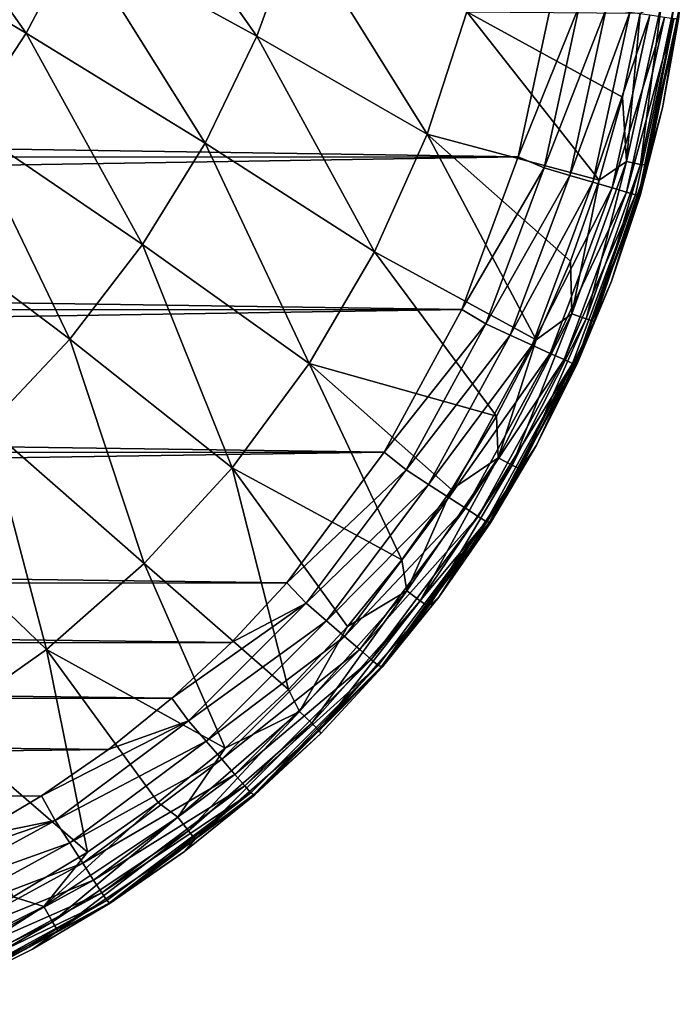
# Model space of a CAD drawing. Header units: metres. Extents: x -23 to 23, y -199 to 23.
# Tile 15 of 112: x 15.91 to 21.13, y -198.21 to -190.43. Entities that reach past the tile are written whole.
import ezdxf

# ---------------------------------------------------------------- set-up
doc = ezdxf.new("R2010")
doc.units = ezdxf.units.M
doc.layers.add('solid_509541_180_SW0001', color=7, linetype='CONTINUOUS')

msp = doc.modelspace()

# ---------------------------------------------------------------- linework, layer by layer
at = {"layer": 'solid_509541_180_SW0001'}
for points in [[(14.479908, -189.656433, 233.834045), (14.871152, -188.985382, 233.764816), (15.961032, -190.535812, 235.231415)], [(14.871152, -188.985382, 233.764816), (16.360651, -189.778351, 235.179382), (15.961032, -190.535812, 235.231415)], [(16.360651, -189.778351, 235.179382), (16.684315, -188.991882, 235.130936), (17.785028, -190.559677, 236.684952)], [(16.684315, -188.991882, 235.130936), (18.102997, -189.683258, 236.652863), (17.785028, -190.559677, 236.684952)], [(14.479908, -189.656433, 233.834045), (15.961032, -190.535812, 235.231415), (15.488828, -191.255844, 235.286728)], [(17.785028, -190.559677, 236.684952), (18.102997, -189.683258, 236.652863), (19.131706, -191.332336, 238.268311)], [(18.102997, -189.683258, 236.652863), (19.444876, -190.365921, 238.251328), (19.131706, -191.332336, 238.268311)], [(15.961032, -190.535812, 235.231415), (16.360651, -189.778351, 235.179382), (17.376886, -191.403778, 236.72023)], [(16.360651, -189.778351, 235.179382), (17.785028, -190.559677, 236.684952), (17.376886, -191.403778, 236.72023)], [(-20.11816, -190.278244, 243), (-20.003981, -190.911911, 243), (20.120251, -190.262665, 243)], [(-20.003981, -190.911911, 243), (19.851479, -191.512939, 243), (20.120251, -190.262665, 243)], [(20.336723, -190.313019, 242.975174), (20.120251, -190.262665, 243), (19.851479, -191.512939, 243)], [(20.336723, -190.313019, 242.975174), (19.851479, -191.512939, 243), (20.056673, -191.600235, 242.975174)], [(20.336723, -190.313019, 242.975174), (20.056673, -191.600235, 242.975174), (20.546213, -190.343155, 242.901352)], [(20.983736, -190.298965, 240.135757), (20.708141, -191.550079, 240.118683), (20.814768, -190.376266, 239.883896)], [(20.818422, -191.572159, 240.391357), (20.708141, -191.550079, 240.118683), (20.983736, -190.298965, 240.135757)], [(21.08626, -190.303894, 240.412277), (20.818422, -191.572159, 240.391357), (20.983736, -190.298965, 240.135757)], [(20.875149, -191.579498, 240.680725), (20.818422, -191.572159, 240.391357), (21.08626, -190.303894, 240.412277)], [(21.133205, -190.301086, 240.703445), (20.991911, -191.126266, 240.826157), (20.875149, -191.579498, 240.680725)], [(21.133205, -190.301086, 240.703445), (20.875149, -191.579498, 240.680725), (21.08626, -190.303894, 240.412277)], [(21.133205, -190.301086, 240.703445), (21.118921, -190.423386, 240.808777), (20.991911, -191.126266, 240.826157)], [(20.492918, -191.695663, 239.87204), (19.131706, -191.332336, 238.268311), (19.444876, -190.365921, 238.251328)], [(20.676535, -191.041153, 239.877563), (20.492918, -191.695663, 239.87204), (19.444876, -190.365921, 238.251328)], [(20.814768, -190.376266, 239.883896), (20.676535, -191.041153, 239.877563), (19.444876, -190.365921, 238.251328)], [(20.056673, -191.600235, 242.975174), (20.259733, -191.659912, 242.901352), (20.546213, -190.343155, 242.901352)], [(20.546213, -190.343155, 242.901352), (20.259733, -191.659912, 242.901352), (20.734163, -190.370193, 242.782257)], [(20.259733, -191.659912, 242.901352), (20.441917, -191.713455, 242.782257), (20.734163, -190.370193, 242.782257)], [(20.734163, -190.370193, 242.782257), (20.441917, -191.713455, 242.782257), (20.891134, -190.392761, 242.62384)], [(20.441917, -191.713455, 242.782257), (20.59407, -191.758163, 242.62384), (20.891134, -190.392761, 242.62384)], [(20.891134, -190.392761, 242.62384), (20.59407, -191.758163, 242.62384), (21.009235, -190.40976, 242.434082)], [(20.59407, -191.758163, 242.62384), (20.708548, -191.791809, 242.434082), (21.009235, -190.40976, 242.434082)], [(20.708141, -191.550079, 240.118683), (20.676535, -191.041153, 239.877563), (20.814768, -190.376266, 239.883896)], [(21.009235, -190.40976, 242.434082), (20.708548, -191.791809, 242.434082), (21.082537, -190.420303, 242.222519)], [(20.708548, -191.791809, 242.434082), (20.7796, -191.812698, 242.222519), (21.082537, -190.420303, 242.222519)], [(21.082537, -190.420303, 242.222519), (20.7796, -191.812698, 242.222519), (20.805677, -191.812653, 242.009079)], [(21.108006, -190.420258, 242.009369), (20.805677, -191.812653, 242.009079), (21.118921, -190.423386, 240.808777)], [(21.082537, -190.420303, 242.222519), (20.805677, -191.812653, 242.009079), (21.108006, -190.420258, 242.009369)], [(20.805677, -191.812653, 242.009079), (20.991911, -191.126266, 240.826157), (21.118921, -190.423386, 240.808777)], [(15.488828, -191.255844, 235.286728), (15.961032, -190.535812, 235.231415), (16.882544, -192.205078, 236.758484)], [(15.961032, -190.535812, 235.231415), (17.376886, -191.403778, 236.72023), (16.882544, -192.205078, 236.758484)], [(17.376886, -191.403778, 236.72023), (17.785028, -190.559677, 236.684952), (18.714884, -192.263245, 238.287369)], [(17.785028, -190.559677, 236.684952), (19.131706, -191.332336, 238.268311), (18.714884, -192.263245, 238.287369)], [(-20.003981, -190.911911, 243), (-19.844589, -191.536469, 243), (19.851479, -191.512939, 243)], [(20.708141, -191.550079, 240.118683), (20.492918, -191.695663, 239.87204), (20.676535, -191.041153, 239.877563)], [(20.805677, -191.812653, 242.009079), (20.815077, -191.818268, 240.841965), (20.991911, -191.126266, 240.826157)], [(20.875149, -191.579498, 240.680725), (20.991911, -191.126266, 240.826157), (20.815077, -191.818268, 240.841965)], [(14.948341, -191.931381, 235.345016), (15.488828, -191.255844, 235.286728), (16.307205, -192.954773, 236.799469)], [(15.488828, -191.255844, 235.286728), (16.882544, -192.205078, 236.758484), (16.307205, -192.954773, 236.799469)], [(19.993362, -192.959564, 239.863235), (18.714884, -192.263245, 238.287369), (19.131706, -191.332336, 238.268311)], [(20.264818, -192.336243, 239.867264), (19.993362, -192.959564, 239.863235), (19.131706, -191.332336, 238.268311)], [(20.492918, -191.695663, 239.87204), (20.264818, -192.336243, 239.867264), (19.131706, -191.332336, 238.268311)], [(16.882544, -192.205078, 236.758484), (17.376886, -191.403778, 236.72023), (18.198961, -193.146088, 238.30838)], [(17.376886, -191.403778, 236.72023), (18.714884, -192.263245, 238.287369), (18.198961, -193.146088, 238.30838)], [(-19.844589, -191.536469, 243), (-19.640835, -192.148193, 243), (19.851479, -191.512939, 243)], [(-19.640835, -192.148193, 243), (19.405403, -192.718338, 243), (19.851479, -191.512939, 243)], [(20.056673, -191.600235, 242.975174), (19.851479, -191.512939, 243), (19.405403, -192.718338, 243)], [(20.708141, -191.550079, 240.118683), (20.275114, -192.753891, 240.105026), (20.492918, -191.695663, 239.87204)], [(20.388754, -192.794479, 240.374176), (20.275114, -192.753891, 240.105026), (20.708141, -191.550079, 240.118683)], [(20.818422, -191.572159, 240.391357), (20.388754, -192.794479, 240.374176), (20.708141, -191.550079, 240.118683)], [(20.451698, -192.81369, 240.661682), (20.388754, -192.794479, 240.374176), (20.818422, -191.572159, 240.391357)], [(20.875149, -191.579498, 240.680725), (20.451698, -192.81369, 240.661682), (20.818422, -191.572159, 240.391357)], [(20.875149, -191.579498, 240.680725), (20.589361, -192.495789, 240.856247), (20.451698, -192.81369, 240.661682)], [(20.875149, -191.579498, 240.680725), (20.815077, -191.818268, 240.841965), (20.589361, -192.495789, 240.856247)], [(20.056673, -191.600235, 242.975174), (19.405403, -192.718338, 243), (19.596262, -192.833496, 242.975174)], [(20.056673, -191.600235, 242.975174), (19.596262, -192.833496, 242.975174), (20.259733, -191.659912, 242.901352)], [(19.596262, -192.833496, 242.975174), (19.788755, -192.921478, 242.901352), (20.259733, -191.659912, 242.901352)], [(20.259733, -191.659912, 242.901352), (19.788755, -192.921478, 242.901352), (20.441917, -191.713455, 242.782257)], [(19.788755, -192.921478, 242.901352), (19.961458, -193.000427, 242.782257), (20.441917, -191.713455, 242.782257)], [(20.441917, -191.713455, 242.782257), (19.961458, -193.000427, 242.782257), (20.59407, -191.758163, 242.62384)], [(20.275114, -192.753891, 240.105026), (20.264818, -192.336243, 239.867264), (20.492918, -191.695663, 239.87204)], [(19.961458, -193.000427, 242.782257), (20.105692, -193.066345, 242.62384), (20.59407, -191.758163, 242.62384)], [(20.59407, -191.758163, 242.62384), (20.105692, -193.066345, 242.62384), (20.708548, -191.791809, 242.434082)], [(20.105692, -193.066345, 242.62384), (20.214214, -193.115952, 242.434082), (20.708548, -191.791809, 242.434082)], [(20.708548, -191.791809, 242.434082), (20.214214, -193.115952, 242.434082), (20.7796, -191.812698, 242.222519)], [(20.214214, -193.115952, 242.434082), (20.281569, -193.146744, 242.222519), (20.7796, -191.812698, 242.222519)], [(20.7796, -191.812698, 242.222519), (20.281569, -193.146744, 242.222519), (20.308355, -193.148346, 242.008606)], [(20.805677, -191.812653, 242.009079), (20.308355, -193.148346, 242.008606), (20.815077, -191.818268, 240.841965)], [(20.7796, -191.812698, 242.222519), (20.308355, -193.148346, 242.008606), (20.805677, -191.812653, 242.009079)], [(20.308355, -193.148346, 242.008606), (20.589361, -192.495789, 240.856247), (20.815077, -191.818268, 240.841965)], [(14.948341, -191.931381, 235.345016), (16.307205, -192.954773, 236.799469), (15.656958, -193.645309, 236.842896)], [(-19.640835, -192.148193, 243), (-19.393793, -192.743805, 243), (19.405403, -192.718338, 243)], [(16.307205, -192.954773, 236.799469), (16.882544, -192.205078, 236.758484), (17.590008, -193.97023, 238.331223)], [(16.882544, -192.205078, 236.758484), (18.198961, -193.146088, 238.30838), (17.590008, -193.97023, 238.331223)], [(19.679842, -193.562866, 239.860107), (18.198961, -193.146088, 238.30838), (18.714884, -192.263245, 238.287369)], [(19.993362, -192.959564, 239.863235), (19.679842, -193.562866, 239.860107), (18.714884, -192.263245, 238.287369)], [(20.275114, -192.753891, 240.105026), (19.993362, -192.959564, 239.863235), (20.264818, -192.336243, 239.867264)], [(20.308355, -193.148346, 242.008606), (20.315956, -193.155319, 240.869049), (20.589361, -192.495789, 240.856247)], [(20.451698, -192.81369, 240.661682), (20.589361, -192.495789, 240.856247), (20.315956, -193.155319, 240.869049)], [(-19.393793, -192.743805, 243), (-19.104696, -193.320236, 243), (19.405403, -192.718338, 243)], [(-19.104696, -193.320236, 243), (18.791916, -193.848175, 243), (19.405403, -192.718338, 243)], [(19.596262, -192.833496, 242.975174), (19.405403, -192.718338, 243), (18.791916, -193.848175, 243)], [(20.275114, -192.753891, 240.105026), (19.692518, -193.891739, 240.094879), (19.993362, -192.959564, 239.863235)], [(19.805162, -193.951019, 240.360947), (19.692518, -193.891739, 240.094879), (20.275114, -192.753891, 240.105026)], [(20.388754, -192.794479, 240.374176), (19.805162, -193.951019, 240.360947), (20.275114, -192.753891, 240.105026)], [(19.596262, -192.833496, 242.975174), (18.791916, -193.848175, 243), (18.965027, -193.988419, 242.975174)], [(19.596262, -192.833496, 242.975174), (18.965027, -193.988419, 242.975174), (19.788755, -192.921478, 242.901352)], [(19.870722, -193.982773, 240.646774), (19.805162, -193.951019, 240.360947), (20.388754, -192.794479, 240.374176)], [(20.451698, -192.81369, 240.661682), (19.870722, -193.982773, 240.646774), (20.388754, -192.794479, 240.374176)], [(20.451698, -192.81369, 240.661682), (19.99629, -193.793518, 240.880524), (19.870722, -193.982773, 240.646774)], [(20.451698, -192.81369, 240.661682), (20.315956, -193.155319, 240.869049), (19.99629, -193.793518, 240.880524)], [(15.656958, -193.645309, 236.842896), (16.307205, -192.954773, 236.799469), (16.895189, -194.726639, 238.355713)], [(16.307205, -192.954773, 236.799469), (17.590008, -193.97023, 238.331223), (16.895189, -194.726639, 238.355713)], [(18.965027, -193.988419, 242.975174), (19.14303, -194.102905, 242.901352), (19.788755, -192.921478, 242.901352)], [(19.788755, -192.921478, 242.901352), (19.14303, -194.102905, 242.901352), (19.961458, -193.000427, 242.782257)], [(19.692518, -193.891739, 240.094879), (19.679842, -193.562866, 239.860107), (19.993362, -192.959564, 239.863235)], [(19.14303, -194.102905, 242.901352), (19.302734, -194.205627, 242.782257), (19.961458, -193.000427, 242.782257)], [(19.961458, -193.000427, 242.782257), (19.302734, -194.205627, 242.782257), (20.105692, -193.066345, 242.62384)], [(19.302734, -194.205627, 242.782257), (19.436115, -194.291412, 242.62384), (20.105692, -193.066345, 242.62384)], [(20.105692, -193.066345, 242.62384), (19.436115, -194.291412, 242.62384), (20.214214, -193.115952, 242.434082)], [(19.436115, -194.291412, 242.62384), (19.536469, -194.355957, 242.434082), (20.214214, -193.115952, 242.434082)], [(20.214214, -193.115952, 242.434082), (19.536469, -194.355957, 242.434082), (20.281569, -193.146744, 242.222519)], [(18.932356, -194.698837, 239.856369), (17.590008, -193.97023, 238.331223), (18.198961, -193.146088, 238.30838)], [(19.325638, -194.143509, 239.857849), (18.932356, -194.698837, 239.856369), (18.198961, -193.146088, 238.30838)], [(19.679842, -193.562866, 239.860107), (19.325638, -194.143509, 239.857849), (18.198961, -193.146088, 238.30838)], [(19.536469, -194.355957, 242.434082), (19.598753, -194.396027, 242.222519), (20.281569, -193.146744, 242.222519)], [(20.281569, -193.146744, 242.222519), (19.598753, -194.396027, 242.222519), (19.625605, -194.400681, 242.007965)], [(20.281569, -193.146744, 242.222519), (19.625605, -194.400681, 242.007965), (20.308355, -193.148346, 242.008606)], [(20.308355, -193.148346, 242.008606), (19.625605, -194.400681, 242.007965), (20.315956, -193.155319, 240.869049)], [(19.625605, -194.400681, 242.007965), (19.99629, -193.793518, 240.880524), (20.315956, -193.155319, 240.869049)], [(-19.104696, -193.320236, 243), (-18.775122, -193.874405, 243), (18.791916, -193.848175, 243)], [(19.692518, -193.891739, 240.094879), (19.325638, -194.143509, 239.857849), (19.679842, -193.562866, 239.860107)], [(14.938412, -194.269928, 236.888504), (15.656958, -193.645309, 236.842896), (16.122324, -195.407074, 238.381683)], [(15.656958, -193.645309, 236.842896), (16.895189, -194.726639, 238.355713), (16.122324, -195.407074, 238.381683)], [(19.625605, -194.400681, 242.007965), (19.632015, -194.407166, 240.890747), (19.99629, -193.793518, 240.880524)], [(19.870722, -193.982773, 240.646774), (19.99629, -193.793518, 240.880524), (19.632015, -194.407166, 240.890747)], [(-18.775122, -193.874405, 243), (-18.406805, -194.403473, 243), (18.791916, -193.848175, 243)], [(-18.406805, -194.403473, 243), (18.023361, -194.879639, 243), (18.791916, -193.848175, 243)], [(18.965027, -193.988419, 242.975174), (18.791916, -193.848175, 243), (18.023361, -194.879639, 243)], [(19.692518, -193.891739, 240.094879), (18.970642, -194.944992, 240.088531), (19.325638, -194.143509, 239.857849)], [(19.077911, -195.022415, 240.352158), (18.970642, -194.944992, 240.088531), (19.692518, -193.891739, 240.094879)], [(19.805162, -193.951019, 240.360947), (19.077911, -195.022415, 240.352158), (19.692518, -193.891739, 240.094879)], [(18.035755, -195.723312, 239.854843), (16.895189, -194.726639, 238.355713), (17.590008, -193.97023, 238.331223)], [(18.501764, -195.226273, 239.855453), (18.035755, -195.723312, 239.854843), (17.590008, -193.97023, 238.331223)], [(18.932356, -194.698837, 239.856369), (18.501764, -195.226273, 239.855453), (17.590008, -193.97023, 238.331223)], [(18.965027, -193.988419, 242.975174), (18.023361, -194.879639, 243), (18.176067, -195.041565, 242.975174)], [(18.965027, -193.988419, 242.975174), (18.176067, -195.041565, 242.975174), (19.14303, -194.102905, 242.901352)], [(19.142355, -195.066711, 240.636551), (19.077911, -195.022415, 240.352158), (19.805162, -193.951019, 240.360947)], [(19.870722, -193.982773, 240.646774), (19.142355, -195.066711, 240.636551), (19.805162, -193.951019, 240.360947)], [(19.870722, -193.982773, 240.646774), (19.224962, -194.993225, 240.899658), (19.142355, -195.066711, 240.636551)], [(19.870722, -193.982773, 240.646774), (19.632015, -194.407166, 240.890747), (19.224962, -194.993225, 240.899658)], [(18.176067, -195.041565, 242.975174), (18.335964, -195.180237, 242.901352), (19.14303, -194.102905, 242.901352)], [(19.14303, -194.102905, 242.901352), (18.335964, -195.180237, 242.901352), (19.302734, -194.205627, 242.782257)], [(18.970642, -194.944992, 240.088531), (18.932356, -194.698837, 239.856369), (19.325638, -194.143509, 239.857849)], [(18.335964, -195.180237, 242.901352), (18.479424, -195.304642, 242.782257), (19.302734, -194.205627, 242.782257)], [(19.302734, -194.205627, 242.782257), (18.479424, -195.304642, 242.782257), (19.436115, -194.291412, 242.62384)], [(14.938412, -194.269928, 236.888504), (16.122324, -195.407074, 238.381683), (15.279673, -196.003723, 238.408936)], [(18.479424, -195.304642, 242.782257), (18.599234, -195.408539, 242.62384), (19.436115, -194.291412, 242.62384)], [(19.436115, -194.291412, 242.62384), (18.599234, -195.408539, 242.62384), (19.536469, -194.355957, 242.434082)], [(18.599234, -195.408539, 242.62384), (18.689379, -195.48671, 242.434082), (19.536469, -194.355957, 242.434082)], [(19.536469, -194.355957, 242.434082), (18.689379, -195.48671, 242.434082), (19.598753, -194.396027, 242.222519)], [(-18.406805, -194.403473, 243), (-18.001612, -194.904755, 243), (18.023361, -194.879639, 243)], [(18.689379, -195.48671, 242.434082), (18.745327, -195.535233, 242.222519), (19.598753, -194.396027, 242.222519)], [(19.598753, -194.396027, 242.222519), (18.745327, -195.535233, 242.222519), (18.77128, -195.543533, 242.007156)], [(19.598753, -194.396027, 242.222519), (18.77128, -195.543533, 242.007156), (19.625605, -194.400681, 242.007965)], [(19.625605, -194.400681, 242.007965), (18.77128, -195.543533, 242.007156), (19.632015, -194.407166, 240.890747)], [(18.77128, -195.543533, 242.007156), (19.224962, -194.993225, 240.899658), (19.632015, -194.407166, 240.890747)], [(18.970642, -194.944992, 240.088531), (18.501764, -195.226273, 239.855453), (18.932356, -194.698837, 239.856369)], [(17.536373, -196.187683, 239.854462), (16.122324, -195.407074, 238.381683), (16.895189, -194.726639, 238.355713)], [(18.035755, -195.723312, 239.854843), (17.536373, -196.187683, 239.854462), (16.895189, -194.726639, 238.355713)], [(-18.001612, -194.904755, 243), (17.585182, -195.352127, 243), (18.023361, -194.879639, 243)], [(-18.001612, -194.904755, 243), (-17.561544, -195.375763, 243), (17.585182, -195.352127, 243)], [(18.176067, -195.041565, 242.975174), (18.023361, -194.879639, 243), (17.585182, -195.352127, 243)], [(18.970642, -194.944992, 240.088531), (18.121927, -195.897034, 240.084824), (18.501764, -195.226273, 239.855453)], [(18.219687, -195.99118, 240.346695), (18.121927, -195.897034, 240.084824), (18.970642, -194.944992, 240.088531)], [(19.077911, -195.022415, 240.352158), (18.219687, -195.99118, 240.346695), (18.970642, -194.944992, 240.088531)], [(18.77128, -195.543533, 242.007156), (18.777149, -195.548782, 240.907013), (19.224962, -194.993225, 240.899658)], [(19.142355, -195.066711, 240.636551), (19.224962, -194.993225, 240.899658), (18.777149, -195.548782, 240.907013)], [(18.176067, -195.041565, 242.975174), (17.585182, -195.352127, 243), (17.114168, -195.792191, 243)], [(18.176067, -195.041565, 242.975174), (17.114168, -195.792191, 243), (17.245523, -195.97139, 242.975174)], [(18.176067, -195.041565, 242.975174), (17.245523, -195.97139, 242.975174), (18.335964, -195.180237, 242.901352)], [(18.279453, -196.04715, 240.630066), (18.219687, -195.99118, 240.346695), (19.077911, -195.022415, 240.352158)], [(19.142355, -195.066711, 240.636551), (18.279453, -196.04715, 240.630066), (19.077911, -195.022415, 240.352158)], [(19.142355, -195.066711, 240.636551), (18.777149, -195.548782, 240.907013), (18.279453, -196.04715, 240.630066)], [(17.245523, -195.97139, 242.975174), (17.384062, -196.131393, 242.901352), (18.335964, -195.180237, 242.901352)], [(18.335964, -195.180237, 242.901352), (17.384062, -196.131393, 242.901352), (18.479424, -195.304642, 242.782257)], [(18.121927, -195.897034, 240.084824), (18.035755, -195.723312, 239.854843), (18.501764, -195.226273, 239.855453)], [(17.384062, -196.131393, 242.901352), (17.508358, -196.274948, 242.782257), (18.479424, -195.304642, 242.782257)], [(18.479424, -195.304642, 242.782257), (17.508358, -196.274948, 242.782257), (18.599234, -195.408539, 242.62384)], [(-17.561544, -195.375763, 243), (17.114168, -195.792191, 243), (17.585182, -195.352127, 243)], [(-17.561544, -195.375763, 243), (-17.089056, -195.81395, 243), (17.114168, -195.792191, 243)], [(16.446228, -197.010208, 239.854599), (15.279673, -196.003723, 238.408936), (16.122324, -195.407074, 238.381683)], [(17.00576, -196.617325, 239.854355), (16.446228, -197.010208, 239.854599), (16.122324, -195.407074, 238.381683)], [(17.536373, -196.187683, 239.854462), (17.00576, -196.617325, 239.854355), (16.122324, -195.407074, 238.381683)], [(17.508358, -196.274948, 242.782257), (17.612165, -196.394852, 242.62384), (18.599234, -195.408539, 242.62384)], [(18.599234, -195.408539, 242.62384), (17.612165, -196.394852, 242.62384), (18.689379, -195.48671, 242.434082)], [(17.612165, -196.394852, 242.62384), (17.690269, -196.485046, 242.434082), (18.689379, -195.48671, 242.434082)], [(18.689379, -195.48671, 242.434082), (17.690269, -196.485046, 242.434082), (18.745327, -195.535233, 242.222519)], [(17.690269, -196.485046, 242.434082), (17.738745, -196.541031, 242.222519), (18.745327, -195.535233, 242.222519)], [(18.745327, -195.535233, 242.222519), (17.738745, -196.541031, 242.222519), (17.762774, -196.553375, 242.00621)], [(18.745327, -195.535233, 242.222519), (17.762774, -196.553375, 242.00621), (18.77128, -195.543533, 242.007156)], [(18.77128, -195.543533, 242.007156), (17.762774, -196.553375, 242.00621), (18.777149, -195.548782, 240.907013)], [(17.762774, -196.553375, 242.00621), (18.290808, -196.071091, 240.912674), (18.777149, -195.548782, 240.907013)], [(18.279453, -196.04715, 240.630066), (18.777149, -195.548782, 240.907013), (18.290808, -196.071091, 240.912674)], [(-17.089056, -195.81395, 243), (16.612886, -196.197388, 243), (17.114168, -195.792191, 243)], [(17.245523, -195.97139, 242.975174), (17.114168, -195.792191, 243), (16.612886, -196.197388, 243)], [(18.121927, -195.897034, 240.084824), (17.536373, -196.187683, 239.854462), (18.035755, -195.723312, 239.854843)], [(-17.089056, -195.81395, 243), (-16.057602, -196.582504, 243), (16.612886, -196.197388, 243)], [(18.121927, -195.897034, 240.084824), (17.160315, -196.733246, 240.083069), (17.536373, -196.187683, 239.854462)], [(17.24497, -196.841705, 240.343964), (17.160315, -196.733246, 240.083069), (18.121927, -195.897034, 240.084824)], [(18.219687, -195.99118, 240.346695), (17.24497, -196.841705, 240.343964), (18.121927, -195.897034, 240.084824)], [(16.446228, -197.010208, 239.854599), (15.860366, -197.364349, 239.855286), (15.279673, -196.003723, 238.408936)], [(17.245523, -195.97139, 242.975174), (16.612886, -196.197388, 243), (16.08383, -196.565704, 243)], [(17.245523, -195.97139, 242.975174), (16.08383, -196.565704, 243), (16.192406, -196.759171, 242.975174)], [(17.245523, -195.97139, 242.975174), (16.192406, -196.759171, 242.975174), (17.384062, -196.131393, 242.901352)], [(17.296959, -196.907532, 240.626755), (17.24497, -196.841705, 240.343964), (18.219687, -195.99118, 240.346695)], [(18.279453, -196.04715, 240.630066), (17.296959, -196.907532, 240.626755), (18.219687, -195.99118, 240.346695)], [(18.279453, -196.04715, 240.630066), (17.768398, -196.557434, 240.916565), (17.296959, -196.907532, 240.626755)], [(17.762774, -196.553375, 242.00621), (17.768398, -196.557434, 240.916565), (18.290808, -196.071091, 240.912674)], [(18.279453, -196.04715, 240.630066), (18.290808, -196.071091, 240.912674), (17.768398, -196.557434, 240.916565)], [(16.192406, -196.759171, 242.975174), (16.306774, -196.937256, 242.901352), (17.384062, -196.131393, 242.901352)], [(17.384062, -196.131393, 242.901352), (16.306774, -196.937256, 242.901352), (17.508358, -196.274948, 242.782257)], [(-16.057602, -196.582504, 243), (16.08383, -196.565704, 243), (16.612886, -196.197388, 243)], [(17.160315, -196.733246, 240.083069), (17.00576, -196.617325, 239.854355), (17.536373, -196.187683, 239.854462)], [(16.306774, -196.937256, 242.901352), (16.409384, -197.097031, 242.782257), (17.508358, -196.274948, 242.782257)], [(17.508358, -196.274948, 242.782257), (16.409384, -197.097031, 242.782257), (17.612165, -196.394852, 242.62384)], [(16.409384, -197.097031, 242.782257), (16.495081, -197.230484, 242.62384), (17.612165, -196.394852, 242.62384)], [(17.612165, -196.394852, 242.62384), (16.495081, -197.230484, 242.62384), (17.690269, -196.485046, 242.434082)], [(16.495081, -197.230484, 242.62384), (16.559557, -197.330872, 242.434082), (17.690269, -196.485046, 242.434082)], [(17.690269, -196.485046, 242.434082), (16.559557, -197.330872, 242.434082), (17.738745, -196.541031, 242.222519)], [(-16.057602, -196.582504, 243), (15.529664, -196.895279, 243), (16.08383, -196.565704, 243)], [(16.192406, -196.759171, 242.975174), (16.08383, -196.565704, 243), (15.529664, -196.895279, 243)], [(16.559557, -197.330872, 242.434082), (16.599575, -197.393188, 242.222519), (17.738745, -196.541031, 242.222519)], [(17.738745, -196.541031, 242.222519), (16.599575, -197.393188, 242.222519), (16.620134, -197.40976, 242.005127)], [(17.738745, -196.541031, 242.222519), (16.620134, -197.40976, 242.005127), (17.762774, -196.553375, 242.00621)], [(17.762774, -196.553375, 242.00621), (16.620134, -197.40976, 242.005127), (17.768398, -196.557434, 240.916565)], [(16.620134, -197.40976, 242.005127), (17.212603, -197.00531, 240.918732), (17.768398, -196.557434, 240.916565)], [(17.296959, -196.907532, 240.626755), (17.768398, -196.557434, 240.916565), (17.212603, -197.00531, 240.918732)], [(16.101208, -197.441086, 240.083633), (16.446228, -197.010208, 239.854599), (17.00576, -196.617325, 239.854355)], [(17.160315, -196.733246, 240.083069), (16.101208, -197.441086, 240.083633), (17.00576, -196.617325, 239.854355)], [(16.192406, -196.759171, 242.975174), (15.529664, -196.895279, 243), (14.953238, -197.184372, 243)], [(16.192406, -196.759171, 242.975174), (14.953238, -197.184372, 243), (15.038154, -197.389023, 242.975174)], [(16.192406, -196.759171, 242.975174), (15.038154, -197.389023, 242.975174), (16.306774, -196.937256, 242.901352)], [(16.169924, -197.560516, 240.344421), (16.101208, -197.441086, 240.083633), (17.160315, -196.733246, 240.083069)], [(17.24497, -196.841705, 240.343964), (16.169924, -197.560516, 240.344421), (17.160315, -196.733246, 240.083069)], [(16.21174, -197.633484, 240.627136), (16.169924, -197.560516, 240.344421), (17.24497, -196.841705, 240.343964)], [(17.296959, -196.907532, 240.626755), (16.21174, -197.633484, 240.627136), (17.24497, -196.841705, 240.343964)], [(15.038154, -197.389023, 242.975174), (15.12603, -197.581573, 242.901352), (16.306774, -196.937256, 242.901352)], [(16.306774, -196.937256, 242.901352), (15.12603, -197.581573, 242.901352), (16.409384, -197.097031, 242.782257)], [(17.296959, -196.907532, 240.626755), (16.626276, -197.41243, 240.919144), (16.21174, -197.633484, 240.627136)], [(17.296959, -196.907532, 240.626755), (17.212603, -197.00531, 240.918732), (16.626276, -197.41243, 240.919144)], [(16.101208, -197.441086, 240.083633), (15.860366, -197.364349, 239.855286), (16.446228, -197.010208, 239.854599)], [(16.620134, -197.40976, 242.005127), (16.626276, -197.41243, 240.919144), (17.212603, -197.00531, 240.918732)], [(15.12603, -197.581573, 242.901352), (15.204871, -197.754318, 242.782257), (16.409384, -197.097031, 242.782257)], [(16.409384, -197.097031, 242.782257), (15.204871, -197.754318, 242.782257), (16.495081, -197.230484, 242.62384)], [(15.204871, -197.754318, 242.782257), (15.270717, -197.89859, 242.62384), (16.495081, -197.230484, 242.62384)], [(16.495081, -197.230484, 242.62384), (15.270717, -197.89859, 242.62384), (16.559557, -197.330872, 242.434082)], [(15.270717, -197.89859, 242.62384), (15.320258, -198.007141, 242.434082), (16.559557, -197.330872, 242.434082)], [(16.559557, -197.330872, 242.434082), (15.320258, -198.007141, 242.434082), (16.599575, -197.393188, 242.222519)], [(16.101208, -197.441086, 240.083633), (14.961538, -198.009918, 240.087173), (15.860366, -197.364349, 239.855286)], [(15.320258, -198.007141, 242.434082), (15.351007, -198.074509, 242.222519), (16.599575, -197.393188, 242.222519)], [(16.599575, -197.393188, 242.222519), (15.351007, -198.074509, 242.222519), (15.36692, -198.094788, 242.003937)], [(16.599575, -197.393188, 242.222519), (15.36692, -198.094788, 242.003937), (16.620134, -197.40976, 242.005127)], [(16.620134, -197.40976, 242.005127), (15.36692, -198.094788, 242.003937), (16.626276, -197.41243, 240.919144)], [(15.36692, -198.094788, 242.003937), (16.012381, -197.776688, 240.917831), (16.626276, -197.41243, 240.919144)], [(16.21174, -197.633484, 240.627136), (16.626276, -197.41243, 240.919144), (16.012381, -197.776688, 240.917831)], [(15.012116, -198.136368, 240.348816), (14.961538, -198.009918, 240.087173), (16.101208, -197.441086, 240.083633)], [(16.169924, -197.560516, 240.344421), (15.012116, -198.136368, 240.348816), (16.101208, -197.441086, 240.083633)], [(15.041944, -198.21315, 240.632034), (15.012116, -198.136368, 240.348816), (16.169924, -197.560516, 240.344421)], [(16.21174, -197.633484, 240.627136), (15.041944, -198.21315, 240.632034), (16.169924, -197.560516, 240.344421)], [(16.21174, -197.633484, 240.627136), (15.374013, -198.096268, 240.91481), (15.041944, -198.21315, 240.632034)], [(16.21174, -197.633484, 240.627136), (16.012381, -197.776688, 240.917831), (15.374013, -198.096268, 240.91481)], [(15.36692, -198.094788, 242.003937), (15.374013, -198.096268, 240.91481), (16.012381, -197.776688, 240.917831)]]:
    msp.add_3dface(points, dxfattribs=at)

doc.saveas('drawing.dxf')
